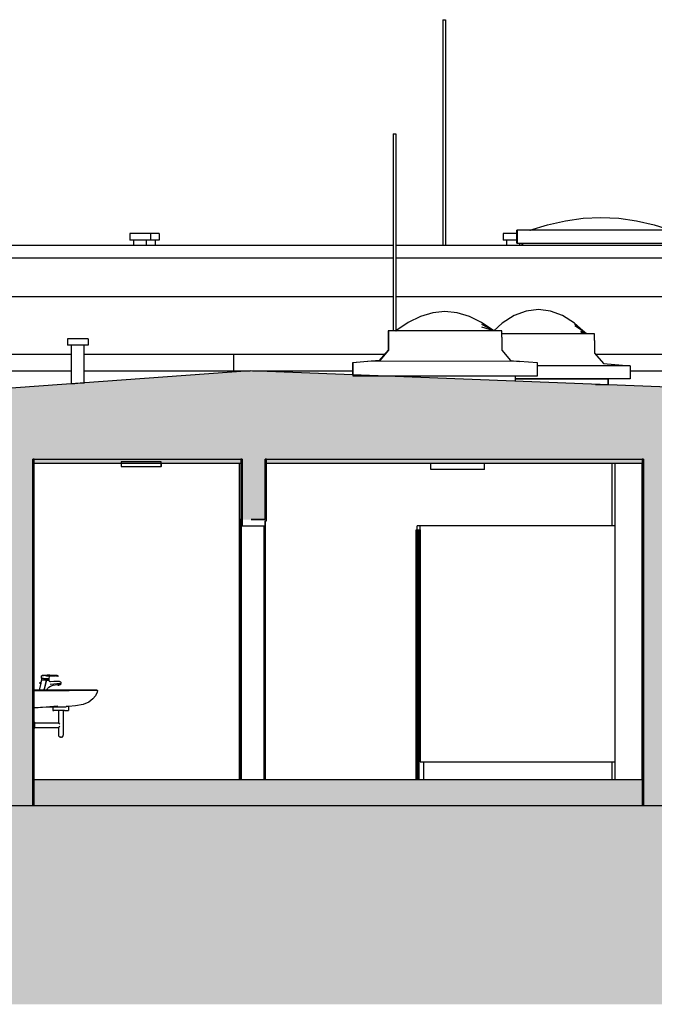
# Model space of a CAD drawing. Header units: metres. Extents: x 0 to 0.84, y 0 to 0.297.
# Tile 4 of 17: x 0.333 to 0.383, y 0.063 to 0.14. Entities that reach past the tile are written whole.
import ezdxf

# ---------------------------------------------------------------- set-up
doc = ezdxf.new("R2010")
doc.units = ezdxf.units.M
for name, color, linetype, lineweight in [('Decke', 7, 'Continuous', 50), ('Elektro', 6, 'Continuous', 25), ('Füllfläche', 7, 'Continuous', 13), ('Lichtkuppel', 7, 'Continuous', 25), ('Standard', 7, 'Continuous', 25), ('Wand', 7, 'Continuous', 50)]:
    doc.layers.add(name, color=color, linetype=linetype, lineweight=lineweight)

msp = doc.modelspace()

# ---------------------------------------------------------------- hatches: boundary and pattern name
at = {"layer": 'Decke', "linetype": 'Continuous', "lineweight": 25, "true_color": 0xa0a0a0, "transparency": 33554687}
msp.add_hatch(color=253, dxfattribs=at).paths.add_polyline_path([(0.418309, 0.111036), (0.41376, 0.111036), (0.388241, 0.111034), (0.351122, 0.112499), (0.33101, 0.111045), (0.305069, 0.111043), (0.300575, 0.111043), (0.256259, 0.112495), (0.256259, 0.105599), (0.41851, 0.105599), (0.41851, 0.111047)])
at = {"layer": 'Füllfläche', "linetype": 'Continuous', "lineweight": 25, "true_color": 0xababab, "transparency": 33554687}
msp.add_hatch(color=253, dxfattribs=at).paths.add_polyline_path([(0.084915, 0.078505), (0.084915, 0.063083), (0.546107, 0.063083), (0.546107, 0.084083), (0.521402, 0.082897), (0.520524, 0.082763), (0.520524, 0.078599), (0.520459, 0.078599), (0.097809, 0.078599)])
at = {"layer": 'Standard', "linetype": 'Continuous', "lineweight": 25, "true_color": 0xa0a0a0, "transparency": 33554687}
for points in [[(0.350498, 0.105599), (0.334151, 0.105599), (0.334151, 0.105299), (0.350498, 0.105299)], [(0.381815, 0.105599), (0.352298, 0.105599), (0.352298, 0.105299), (0.381815, 0.105299)], [(0.334151, 0.078599), (0.350498, 0.078599), (0.350498, 0.080599), (0.334151, 0.080599)], [(0.350498, 0.078599), (0.351198, 0.078599), (0.351198, 0.080599), (0.350498, 0.080599)], [(0.351198, 0.078599), (0.352298, 0.078599), (0.352298, 0.080599), (0.351198, 0.080599)], [(0.352298, 0.078599), (0.381815, 0.078599), (0.381815, 0.080599), (0.352298, 0.080599)]]:
    msp.add_hatch(color=253, dxfattribs=at).paths.add_polyline_path(points)
at = {"layer": 'Wand', "linetype": 'Continuous', "lineweight": 25, "true_color": 0xa0a0a0, "transparency": 33554687}
for points in [[(0.334151, 0.105599), (0.330351, 0.105599), (0.330351, 0.078599), (0.334151, 0.078599)], [(0.350498, 0.100899), (0.352298, 0.100899), (0.352298, 0.105599), (0.350498, 0.105599)], [(0.383616, 0.105599), (0.381815, 0.105599), (0.381815, 0.078599), (0.383616, 0.078599)]]:
    msp.add_hatch(color=253, dxfattribs=at).paths.add_polyline_path(points)

# ---------------------------------------------------------------- linework, layer by layer
at = {"layer": 'Decke', "color": 7, "linetype": 'Continuous', "lineweight": 25, "transparency": 33554687}
for p, q in [((0.351122, 0.112499), (0.33101, 0.111045)), ((0.388241, 0.111034), (0.351122, 0.112499)), ((0.334151, 0.105599), (0.350498, 0.105599)), ((0.352298, 0.105599), (0.381715, 0.105599))]:
    msp.add_line(p, q, dxfattribs=at)
at = {"layer": 'Elektro', "color": 7, "linetype": 'Continuous', "lineweight": 25, "transparency": 33554687}
for p, q in [((0.341053, 0.105399), (0.341053, 0.105024)), ((0.344175, 0.105399), (0.341053, 0.105399)), ((0.344175, 0.105024), (0.344175, 0.105399)), ((0.341053, 0.105024), (0.344175, 0.105024))]:
    msp.add_line(p, q, dxfattribs=at)
at = {"layer": 'Lichtkuppel', "color": 7, "linetype": 'Continuous', "lineweight": 25, "transparency": 33554687}
for p, q in [((0.360562, 0.113241), (0.359132, 0.113116)), ((0.359132, 0.113116), (0.359132, 0.112116)), ((0.372135, 0.113238), (0.360562, 0.113241)), ((0.373532, 0.113116), (0.372135, 0.113238)), ((0.373532, 0.112116), (0.373532, 0.113116)), ((0.359132, 0.112116), (0.373532, 0.112116))]:
    msp.add_line(p, q, dxfattribs=at)
at = {"layer": 'Standard', "color": 7, "linetype": 'Continuous', "lineweight": 25, "transparency": 33554687}
for p, q in [((0.366157, 0.139889), (0.366157, 0.122299)), ((0.366157, 0.139889), (0.366171, 0.139889)), ((0.366171, 0.139889), (0.366207, 0.139889)), ((0.366207, 0.139889), (0.366258, 0.139889)), ((0.366258, 0.139889), (0.366307, 0.139889)), ((0.366307, 0.139889), (0.366344, 0.139889)), ((0.366344, 0.139889), (0.366357, 0.139889)), ((0.366357, 0.139889), (0.366357, 0.122299)), ((0.362276, 0.130989), (0.362276, 0.115616)), ((0.362276, 0.130989), (0.36229, 0.130989)), ((0.36229, 0.130989), (0.362326, 0.130989)), ((0.362326, 0.130989), (0.362376, 0.130989)), ((0.362376, 0.130989), (0.362426, 0.130989)), ((0.362426, 0.130989), (0.362463, 0.130989)), ((0.362463, 0.130989), (0.362476, 0.130989)), ((0.362476, 0.130989), (0.362476, 0.115616)), ((0.377105, 0.124397), (0.378493, 0.12446)), ((0.378493, 0.12446), (0.37988, 0.124397)), ((0.372943, 0.12346), (0.37433, 0.123897)), ((0.37433, 0.123897), (0.375718, 0.12421)), ((0.375718, 0.12421), (0.377105, 0.124397)), ((0.37988, 0.124397), (0.381268, 0.12421)), ((0.381268, 0.12421), (0.382655, 0.123897)), ((0.382655, 0.123897), (0.383982, 0.123479)), ((0.341728, 0.123199), (0.341728, 0.122699)), ((0.341836, 0.123199), (0.341728, 0.123199)), ((0.34213, 0.123199), (0.341836, 0.123199)), ((0.342531, 0.123199), (0.34213, 0.123199)), ((0.34293, 0.123199), (0.342531, 0.123199)), ((0.343222, 0.123199), (0.34293, 0.123199)), ((0.343328, 0.123199), (0.343222, 0.123199)), ((0.343328, 0.123199), (0.343328, 0.122699)), ((0.343624, 0.123199), (0.343328, 0.123199)), ((0.343916, 0.123199), (0.343624, 0.123199)), ((0.344022, 0.123199), (0.343916, 0.123199)), ((0.344022, 0.123199), (0.344022, 0.122699)), ((0.370854, 0.123199), (0.370854, 0.122699)), ((0.370963, 0.123199), (0.370854, 0.123199)), ((0.371257, 0.123199), (0.370963, 0.123199)), ((0.371657, 0.123199), (0.371257, 0.123199)), ((0.371924, 0.123199), (0.371657, 0.123199)), ((0.371924, 0.12246), (0.371924, 0.12346)), ((0.371962, 0.12346), (0.371924, 0.12346)), ((0.371962, 0.12346), (0.371962, 0.12246)), ((0.385062, 0.12346), (0.371962, 0.12346)), ((0.372931, 0.12346), (0.37294, 0.123461)), ((0.372935, 0.12346), (0.372955, 0.123465)), ((0.372939, 0.12346), (0.373003, 0.123479)), ((0.317735, 0.122299), (0.362276, 0.122299)), ((0.341836, 0.122699), (0.341728, 0.122699)), ((0.34213, 0.122699), (0.341836, 0.122699)), ((0.342028, 0.122299), (0.342028, 0.122699)), ((0.342531, 0.122699), (0.34213, 0.122699)), ((0.34293, 0.122699), (0.342531, 0.122699)), ((0.343222, 0.122699), (0.34293, 0.122699)), ((0.343028, 0.122299), (0.343028, 0.122699)), ((0.343328, 0.122699), (0.343222, 0.122699)), ((0.343624, 0.122699), (0.343328, 0.122699)), ((0.343916, 0.122699), (0.343624, 0.122699)), ((0.343722, 0.122299), (0.343722, 0.122699)), ((0.344022, 0.122699), (0.343916, 0.122699)), ((0.362476, 0.122299), (0.41981, 0.122299)), ((0.370963, 0.122699), (0.370854, 0.122699)), ((0.371257, 0.122699), (0.370963, 0.122699)), ((0.371154, 0.122299), (0.371154, 0.122699)), ((0.371657, 0.122699), (0.371257, 0.122699)), ((0.371924, 0.122699), (0.371657, 0.122699)), ((0.371924, 0.12246), (0.371962, 0.12246)), ((0.371962, 0.12246), (0.385062, 0.12246)), ((0.372154, 0.122299), (0.372154, 0.12246)), ((0.372325, 0.12246), (0.372325, 0.122299)), ((0.372361, 0.12246), (0.372361, 0.122299)), ((0.362276, 0.121299), (0.317735, 0.121299)), ((0.41981, 0.121299), (0.362476, 0.121299)), ((0.317735, 0.118299), (0.362276, 0.118299)), ((0.362476, 0.118299), (0.41981, 0.118299)), ((0.36536, 0.117022), (0.364405, 0.116741)), ((0.366316, 0.117116), (0.36536, 0.117022)), ((0.367271, 0.117022), (0.366316, 0.117116)), ((0.368226, 0.116741), (0.367271, 0.117022)), ((0.371723, 0.116802), (0.37078, 0.116208)), ((0.372666, 0.117158), (0.371723, 0.116802)), ((0.373609, 0.117277), (0.372666, 0.117158)), ((0.374552, 0.117158), (0.373609, 0.117277)), ((0.375495, 0.116802), (0.374552, 0.117158)), ((0.376438, 0.116208), (0.375495, 0.116802)), ((0.363449, 0.116272), (0.362494, 0.115616)), ((0.364405, 0.116741), (0.363449, 0.116272)), ((0.369182, 0.116272), (0.368226, 0.116741)), ((0.370097, 0.115644), (0.369182, 0.116272)), ((0.370129, 0.115623), (0.369185, 0.116231)), ((0.370139, 0.115618), (0.369187, 0.116108)), ((0.37078, 0.116208), (0.370122, 0.115628)), ((0.377341, 0.115412), (0.376438, 0.116208)), ((0.377373, 0.115385), (0.376441, 0.116156)), ((0.377382, 0.11538), (0.376443, 0.116)), ((0.361881, 0.115616), (0.361881, 0.115116)), ((0.361906, 0.115616), (0.361881, 0.115616)), ((0.361906, 0.115616), (0.361906, 0.115116)), ((0.37075, 0.115616), (0.361906, 0.115616)), ((0.362492, 0.115618), (0.362486, 0.115616)), ((0.362488, 0.115616), (0.362502, 0.115623)), ((0.362491, 0.115616), (0.362534, 0.115644)), ((0.370145, 0.115616), (0.36919, 0.115903)), ((0.37075, 0.115116), (0.37075, 0.115616)), ((0.377993, 0.115377), (0.37075, 0.115377)), ((0.377387, 0.115377), (0.376918, 0.115571)), ((0.37739, 0.115377), (0.376919, 0.115481)), ((0.377993, 0.114877), (0.377993, 0.115377)), ((0.336869, 0.114999), (0.336869, 0.114499)), ((0.336977, 0.114999), (0.336869, 0.114999)), ((0.336977, 0.114499), (0.336869, 0.114499)), ((0.337271, 0.114999), (0.336977, 0.114999)), ((0.337271, 0.114499), (0.336977, 0.114499)), ((0.337169, 0.111497), (0.337169, 0.114499)), ((0.337672, 0.114999), (0.337271, 0.114999)), ((0.337672, 0.114499), (0.337271, 0.114499)), ((0.338071, 0.114999), (0.337672, 0.114999)), ((0.338071, 0.114499), (0.337672, 0.114499)), ((0.338363, 0.114999), (0.338071, 0.114999)), ((0.338363, 0.114499), (0.338071, 0.114499)), ((0.338169, 0.111569), (0.338169, 0.114499)), ((0.338469, 0.114999), (0.338363, 0.114999)), ((0.338469, 0.114499), (0.338363, 0.114499)), ((0.338469, 0.114999), (0.338469, 0.114499)), ((0.361881, 0.115116), (0.361881, 0.114116)), ((0.361906, 0.115116), (0.361906, 0.114116)), ((0.37075, 0.115116), (0.37075, 0.114116)), ((0.377993, 0.114877), (0.377993, 0.113877)), ((0.323507, 0.113799), (0.337169, 0.113799)), ((0.338169, 0.113799), (0.361615, 0.113799)), ((0.349818, 0.113799), (0.349818, 0.112492)), ((0.361881, 0.114116), (0.361194, 0.113299)), ((0.361906, 0.114116), (0.361223, 0.113299)), ((0.37075, 0.114116), (0.371437, 0.113299)), ((0.377993, 0.113877), (0.378681, 0.11306)), ((0.378059, 0.113799), (0.395827, 0.113799)), ((0.361194, 0.113299), (0.359095, 0.113116)), ((0.359095, 0.113116), (0.359095, 0.112184)), ((0.359132, 0.113116), (0.359095, 0.113116)), ((0.371437, 0.113299), (0.372135, 0.113238)), ((0.378681, 0.11306), (0.380779, 0.112877)), ((0.324604, 0.112496), (0.337169, 0.112496)), ((0.338169, 0.112496), (0.349823, 0.112496)), ((0.349822, 0.112492), (0.349818, 0.112492)), ((0.349822, 0.112492), (0.3508, 0.112492)), ((0.3508, 0.112492), (0.350893, 0.112499)), ((0.350893, 0.112499), (0.351122, 0.112499)), ((0.351288, 0.112493), (0.359095, 0.112493)), ((0.380779, 0.112877), (0.373532, 0.112877)), ((0.380779, 0.112877), (0.380779, 0.111877)), ((0.380779, 0.112495), (0.395827, 0.112496)), ((0.337169, 0.111497), (0.337237, 0.111502)), ((0.337237, 0.111502), (0.33742, 0.111515)), ((0.33742, 0.111515), (0.337671, 0.111533)), ((0.337671, 0.111533), (0.33792, 0.111551)), ((0.33792, 0.111551), (0.338103, 0.111564)), ((0.338103, 0.111564), (0.338169, 0.111569)), ((0.371831, 0.111682), (0.371831, 0.112116)), ((0.371831, 0.111876), (0.379044, 0.111877)), ((0.380779, 0.111877), (0.371831, 0.111877)), ((0.378073, 0.111435), (0.379075, 0.111435)), ((0.379044, 0.111435), (0.379044, 0.111877)), ((0.379044, 0.111877), (0.37906, 0.111511)), ((0.37906, 0.111511), (0.379063, 0.111435)), ((0.379075, 0.111435), (0.379075, 0.111396)), ((0.334151, 0.105599), (0.334151, 0.105299)), ((0.334251, 0.105599), (0.334151, 0.105599)), ((0.334151, 0.105599), (0.334151, 0.105299)), ((0.334251, 0.105599), (0.334151, 0.105599)), ((0.334151, 0.105299), (0.334251, 0.105299)), ((0.334251, 0.101399), (0.334251, 0.105599)), ((0.334251, 0.105299), (0.344175, 0.105299)), ((0.344175, 0.105299), (0.350498, 0.105299)), ((0.344188, 0.105024), (0.344188, 0.105299)), ((0.350271, 0.101399), (0.350271, 0.105299)), ((0.350271, 0.101399), (0.350271, 0.105299)), ((0.350498, 0.105599), (0.350398, 0.105599)), ((0.350398, 0.105599), (0.350398, 0.101399)), ((0.350498, 0.105599), (0.350398, 0.105599)), ((0.350498, 0.105299), (0.350498, 0.105599)), ((0.350498, 0.105299), (0.350498, 0.105599)), ((0.352298, 0.105599), (0.352298, 0.105299)), ((0.352398, 0.105599), (0.352298, 0.105599)), ((0.352298, 0.105599), (0.352298, 0.105299)), ((0.352398, 0.105599), (0.352298, 0.105599)), ((0.352298, 0.105299), (0.381715, 0.105299)), ((0.352398, 0.100799), (0.352398, 0.105599)), ((0.365226, 0.104799), (0.365226, 0.105299)), ((0.369414, 0.104799), (0.369414, 0.105299)), ((0.379366, 0.100399), (0.379366, 0.105299)), ((0.37961, 0.080599), (0.37961, 0.105299)), ((0.37961, 0.080599), (0.37961, 0.105299)), ((0.38171, 0.080599), (0.38171, 0.105299)), ((0.381715, 0.105599), (0.381715, 0.078599)), ((0.381815, 0.105599), (0.381715, 0.105599)), ((0.381815, 0.105599), (0.381715, 0.105599)), ((0.381715, 0.105299), (0.381815, 0.105299)), ((0.381815, 0.105299), (0.381815, 0.105599)), ((0.381815, 0.105299), (0.381815, 0.105599)), ((0.344188, 0.105024), (0.344175, 0.105024)), ((0.365377, 0.104799), (0.365226, 0.104799)), ((0.365718, 0.104799), (0.365377, 0.104799)), ((0.366216, 0.104799), (0.365718, 0.104799)), ((0.366822, 0.104799), (0.366216, 0.104799)), ((0.367477, 0.104799), (0.366822, 0.104799)), ((0.368117, 0.104799), (0.367477, 0.104799)), ((0.368678, 0.104799), (0.368117, 0.104799)), ((0.369107, 0.104799), (0.368678, 0.104799)), ((0.36936, 0.104799), (0.369107, 0.104799)), ((0.369414, 0.104799), (0.36936, 0.104799)), ((0.334251, 0.080599), (0.334251, 0.101399)), ((0.350271, 0.080599), (0.350271, 0.101399)), ((0.350271, 0.080599), (0.350271, 0.101399)), ((0.350398, 0.101399), (0.350398, 0.100899)), ((0.35031, 0.100899), (0.35031, 0.080599)), ((0.350398, 0.100899), (0.35031, 0.100899)), ((0.350398, 0.100899), (0.350498, 0.100899)), ((0.35041, 0.080599), (0.35041, 0.100899)), ((0.35041, 0.100899), (0.35041, 0.080599)), ((0.35041, 0.080599), (0.35041, 0.100899)), ((0.352298, 0.100899), (0.351198, 0.100899)), ((0.352298, 0.100799), (0.352398, 0.100799)), ((0.352311, 0.080599), (0.352311, 0.100799)), ((0.352311, 0.080599), (0.352311, 0.100799)), ((0.350418, 0.100399), (0.350418, 0.080599)), ((0.350498, 0.100399), (0.350418, 0.100399)), ((0.352218, 0.080599), (0.352218, 0.100399)), ((0.364083, 0.080599), (0.364083, 0.100099)), ((0.364083, 0.100099), (0.364085, 0.100099)), ((0.364085, 0.100099), (0.364156, 0.100099)), ((0.364085, 0.099899), (0.364085, 0.080599)), ((0.364156, 0.099899), (0.364085, 0.099899)), ((0.364156, 0.100099), (0.364159, 0.100099)), ((0.364156, 0.080599), (0.364156, 0.099899)), ((0.364159, 0.100099), (0.364159, 0.080599)), ((0.364159, 0.100099), (0.364196, 0.100099)), ((0.36416, 0.100099), (0.36416, 0.100399)), ((0.36439, 0.100399), (0.36416, 0.100399)), ((0.364196, 0.080599), (0.364196, 0.100099)), ((0.364196, 0.100099), (0.364198, 0.100099)), ((0.364198, 0.100099), (0.364269, 0.100099)), ((0.364198, 0.099899), (0.364198, 0.080599)), ((0.364269, 0.099899), (0.364198, 0.099899)), ((0.364269, 0.100099), (0.364271, 0.100099)), ((0.364269, 0.080599), (0.364269, 0.099899)), ((0.364271, 0.100099), (0.364271, 0.080599)), ((0.364271, 0.100099), (0.364371, 0.100099)), ((0.364371, 0.100099), (0.364371, 0.081999)), ((0.36439, 0.081999), (0.36439, 0.100399)), ((0.36459, 0.100399), (0.36439, 0.100399)), ((0.379605, 0.100399), (0.36459, 0.100399)), ((0.379605, 0.081999), (0.379605, 0.100399)), ((0.334832, 0.088369), (0.334791, 0.088197)), ((0.334852, 0.088389), (0.334832, 0.088369)), ((0.334842, 0.088709), (0.334852, 0.088719)), ((0.334854, 0.088719), (0.334842, 0.088709)), ((0.334842, 0.088709), (0.334852, 0.088719)), ((0.334854, 0.088719), (0.334842, 0.088709)), ((0.334842, 0.088532), (0.334842, 0.088709)), ((0.334842, 0.088532), (0.334852, 0.088529)), ((0.334854, 0.088529), (0.334842, 0.088532)), ((0.334852, 0.088719), (0.334879, 0.088729)), ((0.334852, 0.088719), (0.334879, 0.088729)), ((0.334854, 0.088719), (0.334852, 0.088719)), ((0.334852, 0.088529), (0.334867, 0.088525)), ((0.334852, 0.088389), (0.334862, 0.088389)), ((0.334852, 0.088389), (0.334862, 0.088389)), ((0.334883, 0.088729), (0.334854, 0.088719)), ((0.334883, 0.088729), (0.334854, 0.088719)), ((0.334883, 0.088521), (0.334854, 0.088529)), ((0.334862, 0.088389), (0.334862, 0.088526)), ((0.334862, 0.088526), (0.334873, 0.088523)), ((0.334862, 0.088389), (0.334891, 0.088389)), ((0.334862, 0.088389), (0.334891, 0.088389)), ((0.334873, 0.088523), (0.3349, 0.088515)), ((0.334879, 0.088729), (0.334926, 0.088734)), ((0.334879, 0.088729), (0.334926, 0.088734)), ((0.334885, 0.088729), (0.334879, 0.088729)), ((0.33493, 0.088734), (0.334883, 0.088729)), ((0.33493, 0.088734), (0.334883, 0.088729)), ((0.33493, 0.088507), (0.334883, 0.088521)), ((0.334891, 0.088389), (0.334936, 0.088389)), ((0.334891, 0.088389), (0.334936, 0.088389)), ((0.3349, 0.088515), (0.33491, 0.088513)), ((0.33493, 0.088507), (0.33491, 0.088513)), ((0.334926, 0.088734), (0.334985, 0.088739)), ((0.334926, 0.088734), (0.334985, 0.088739)), ((0.334933, 0.088734), (0.334926, 0.088734)), ((0.334991, 0.088739), (0.33493, 0.088734)), ((0.334991, 0.088739), (0.33493, 0.088734)), ((0.334944, 0.088503), (0.33493, 0.088507)), ((0.334991, 0.088489), (0.33493, 0.088507)), ((0.334936, 0.088389), (0.334995, 0.088389)), ((0.334936, 0.088389), (0.334995, 0.088389)), ((0.334991, 0.088489), (0.334944, 0.088503)), ((0.335142, 0.088741), (0.334985, 0.088739)), ((0.335136, 0.088741), (0.334991, 0.088739)), ((0.33506, 0.088739), (0.334991, 0.088739)), ((0.33506, 0.088739), (0.334991, 0.088739)), ((0.334999, 0.088487), (0.334991, 0.088489)), ((0.33506, 0.088469), (0.334991, 0.088489)), ((0.334995, 0.088389), (0.335062, 0.088389)), ((0.335062, 0.088389), (0.334995, 0.088389)), ((0.33506, 0.088469), (0.335004, 0.088485)), ((0.335027, 0.087599), (0.335212, 0.088369)), ((0.335212, 0.088369), (0.335045, 0.087669)), ((0.33521, 0.088743), (0.33506, 0.088739)), ((0.335135, 0.088736), (0.33506, 0.088739)), ((0.335135, 0.088736), (0.33506, 0.088739)), ((0.33506, 0.088469), (0.33506, 0.088469)), ((0.335135, 0.088469), (0.33506, 0.088469)), ((0.335062, 0.088389), (0.335135, 0.088389)), ((0.335062, 0.088389), (0.335135, 0.088389)), ((0.335193, 0.088743), (0.335128, 0.088741)), ((0.335135, 0.088736), (0.33521, 0.088743)), ((0.33521, 0.088469), (0.335135, 0.088469)), ((0.335135, 0.088389), (0.335206, 0.088389)), ((0.335135, 0.088389), (0.335206, 0.088389)), ((0.335136, 0.088369), (0.335212, 0.088369)), ((0.335276, 0.088746), (0.335182, 0.088742)), ((0.335453, 0.088754), (0.335189, 0.088743)), ((0.335206, 0.088389), (0.335273, 0.088389)), ((0.335206, 0.088389), (0.335273, 0.088389)), ((0.33521, 0.088699), (0.33521, 0.088743)), ((0.335383, 0.088743), (0.33521, 0.088743)), ((0.33521, 0.088743), (0.33521, 0.088699)), ((0.33521, 0.088699), (0.335383, 0.088699)), ((0.335279, 0.088469), (0.33521, 0.088469)), ((0.335414, 0.088749), (0.33522, 0.088743)), ((0.335472, 0.088759), (0.335271, 0.088746)), ((0.335472, 0.088759), (0.335272, 0.088746)), ((0.335273, 0.088389), (0.335331, 0.088389)), ((0.335273, 0.088389), (0.335331, 0.088389)), ((0.335339, 0.088469), (0.335279, 0.088469)), ((0.335346, 0.088369), (0.335284, 0.088369)), ((0.335284, 0.088369), (0.335346, 0.088369)), ((0.335331, 0.088389), (0.335375, 0.088389)), ((0.335331, 0.088389), (0.335375, 0.088389)), ((0.335414, 0.088749), (0.335339, 0.088743)), ((0.335385, 0.088469), (0.335339, 0.088469)), ((0.335394, 0.088369), (0.335346, 0.088369)), ((0.335346, 0.088369), (0.335394, 0.088369)), ((0.335375, 0.088389), (0.335402, 0.088389)), ((0.335375, 0.088389), (0.335402, 0.088389)), ((0.335902, 0.088743), (0.335383, 0.088743)), ((0.335383, 0.088699), (0.335902, 0.088699)), ((0.335413, 0.088469), (0.335385, 0.088469)), ((0.335422, 0.088369), (0.335394, 0.088369)), ((0.335394, 0.088369), (0.335422, 0.088369)), ((0.335402, 0.088469), (0.335402, 0.088389)), ((0.335402, 0.088389), (0.335412, 0.088389)), ((0.335402, 0.088389), (0.335412, 0.088389)), ((0.335432, 0.088369), (0.335412, 0.088389)), ((0.335422, 0.088469), (0.335413, 0.088469)), ((0.335414, 0.088749), (0.335453, 0.088754)), ((0.335422, 0.088469), (0.335462, 0.088678)), ((0.335432, 0.088369), (0.335422, 0.088369)), ((0.335422, 0.088369), (0.335432, 0.088369)), ((0.335432, 0.088341), (0.335432, 0.088369)), ((0.335443, 0.08829), (0.335432, 0.088341)), ((0.335453, 0.088754), (0.335472, 0.088759)), ((0.335462, 0.088678), (0.335465, 0.088699)), ((0.33547, 0.088743), (0.335472, 0.088759)), ((0.335951, 0.088742), (0.335902, 0.088743)), ((0.335952, 0.088741), (0.335902, 0.088743)), ((0.335949, 0.088699), (0.335902, 0.088699)), ((0.335945, 0.088699), (0.335964, 0.088689)), ((0.335965, 0.088689), (0.335949, 0.088699)), ((0.336052, 0.088689), (0.335949, 0.088699)), ((0.335965, 0.08874), (0.335951, 0.088742)), ((0.335952, 0.088741), (0.336052, 0.088729)), ((0.335964, 0.088689), (0.335955, 0.088695)), ((0.33597, 0.088684), (0.335964, 0.088689)), ((0.33597, 0.08874), (0.335965, 0.08874)), ((0.335965, 0.088689), (0.33597, 0.088684)), ((0.336052, 0.088729), (0.33597, 0.08874)), ((0.335972, 0.088679), (0.33597, 0.088684)), ((0.33597, 0.088684), (0.335972, 0.088679)), ((0.335972, 0.088679), (0.335972, 0.088679)), ((0.335972, 0.088679), (0.335972, 0.088679)), ((0.336129, 0.088664), (0.335972, 0.088679)), ((0.336052, 0.088729), (0.336088, 0.088719)), ((0.336088, 0.088679), (0.336052, 0.088689)), ((0.336088, 0.088719), (0.336115, 0.088704)), ((0.336115, 0.088669), (0.336088, 0.088679)), ((0.336129, 0.088704), (0.336105, 0.088709)), ((0.336115, 0.088704), (0.336129, 0.088704)), ((0.336129, 0.088664), (0.336115, 0.088669)), ((0.336129, 0.088664), (0.336129, 0.088704)), ((0.336129, 0.088664), (0.336129, 0.088664)), ((0.336127, 0.087599), (0.334251, 0.087599)), ((0.334774, 0.088127), (0.334648, 0.087599)), ((0.334678, 0.088147), (0.334717, 0.088174)), ((0.334678, 0.088127), (0.334678, 0.088147)), ((0.334678, 0.088147), (0.334679, 0.088147)), ((0.334678, 0.088127), (0.334679, 0.088127)), ((0.334679, 0.088147), (0.334689, 0.088147)), ((0.334679, 0.088127), (0.334689, 0.088127)), ((0.334689, 0.088147), (0.334712, 0.088147)), ((0.334689, 0.088127), (0.334712, 0.088127)), ((0.334712, 0.088147), (0.334749, 0.088147)), ((0.334712, 0.088127), (0.334749, 0.088127)), ((0.334717, 0.088174), (0.334742, 0.088189)), ((0.334742, 0.088189), (0.334789, 0.088199)), ((0.334749, 0.088147), (0.334791, 0.088147)), ((0.334749, 0.088127), (0.334791, 0.088127)), ((0.334798, 0.088191), (0.334789, 0.088199)), ((0.334791, 0.088147), (0.334806, 0.088147)), ((0.334791, 0.088127), (0.334806, 0.088127)), ((0.334799, 0.088189), (0.334798, 0.088191)), ((0.334799, 0.088189), (0.334799, 0.088189)), ((0.334799, 0.088186), (0.334799, 0.088189)), ((0.3348, 0.088185), (0.334799, 0.088186)), ((0.334799, 0.088174), (0.3348, 0.088185)), ((0.334806, 0.088147), (0.334799, 0.088174)), ((0.334806, 0.088127), (0.334806, 0.088147)), ((0.335028, 0.087599), (0.335045, 0.087669)), ((0.335242, 0.087599), (0.335299, 0.087714)), ((0.335299, 0.087714), (0.335408, 0.087829)), ((0.335408, 0.087829), (0.335532, 0.087909)), ((0.335466, 0.088264), (0.335443, 0.08829)), ((0.335501, 0.088246), (0.335466, 0.088264)), ((0.335495, 0.088049), (0.335784, 0.088079)), ((0.335533, 0.088241), (0.335501, 0.088246)), ((0.335532, 0.087909), (0.335732, 0.087981)), ((0.335783, 0.088257), (0.335533, 0.088241)), ((0.335732, 0.087981), (0.336087, 0.08803)), ((0.336112, 0.088269), (0.335783, 0.088257)), ((0.335784, 0.088079), (0.336224, 0.088133)), ((0.336091, 0.088035), (0.336087, 0.088033)), ((0.336087, 0.088033), (0.336087, 0.088032)), ((0.336087, 0.088032), (0.336087, 0.08803)), ((0.336098, 0.087975), (0.336087, 0.08803)), ((0.336102, 0.088038), (0.336091, 0.088035)), ((0.336139, 0.087982), (0.336098, 0.087975)), ((0.336098, 0.087975), (0.336127, 0.08798)), ((0.336098, 0.087975), (0.336098, 0.087975)), ((0.336098, 0.087975), (0.336098, 0.087975)), ((0.336108, 0.088042), (0.336102, 0.088038)), ((0.336114, 0.088046), (0.336108, 0.088042)), ((0.336122, 0.088269), (0.336112, 0.088269)), ((0.336138, 0.088053), (0.336114, 0.088046)), ((0.336152, 0.08827), (0.336122, 0.088269)), ((0.336127, 0.08798), (0.336175, 0.087989)), ((0.336945, 0.087599), (0.336127, 0.087599)), ((0.336139, 0.088054), (0.336138, 0.088053)), ((0.336162, 0.088058), (0.336139, 0.088054)), ((0.336162, 0.088271), (0.336152, 0.08827)), ((0.336232, 0.088261), (0.336162, 0.088271)), ((0.336218, 0.088068), (0.336162, 0.088058)), ((0.336175, 0.087989), (0.336232, 0.088)), ((0.336218, 0.088068), (0.336235, 0.088072)), ((0.336307, 0.088014), (0.336223, 0.087998)), ((0.336292, 0.088241), (0.336232, 0.088261)), ((0.33628, 0.08801), (0.336232, 0.088)), ((0.33625, 0.088071), (0.336235, 0.088072)), ((0.336257, 0.088071), (0.33625, 0.088071)), ((0.336264, 0.088072), (0.336257, 0.088071)), ((0.336267, 0.088073), (0.336264, 0.088072)), ((0.336273, 0.088072), (0.336267, 0.088073)), ((0.33628, 0.088071), (0.336273, 0.088072)), ((0.336282, 0.088071), (0.33628, 0.088071)), ((0.336307, 0.088014), (0.33628, 0.08801)), ((0.336292, 0.088073), (0.336282, 0.088071)), ((0.336332, 0.088221), (0.336292, 0.088241)), ((0.336295, 0.088073), (0.336292, 0.088073)), ((0.336296, 0.088073), (0.336295, 0.088073)), ((0.336296, 0.088072), (0.336309, 0.088077)), ((0.336296, 0.088073), (0.336307, 0.088014)), ((0.336309, 0.088077), (0.336344, 0.088097)), ((0.336362, 0.088191), (0.336332, 0.088221)), ((0.336344, 0.088097), (0.336368, 0.08812)), ((0.336372, 0.088151), (0.336362, 0.088191)), ((0.336368, 0.08812), (0.336372, 0.088141)), ((0.336372, 0.088141), (0.336372, 0.088151)), ((0.337535, 0.087599), (0.336945, 0.087599)), ((0.337976, 0.087599), (0.337535, 0.087599)), ((0.338333, 0.087599), (0.337976, 0.087599)), ((0.338619, 0.087599), (0.338333, 0.087599)), ((0.338833, 0.087599), (0.338619, 0.087599)), ((0.338981, 0.087599), (0.338833, 0.087599)), ((0.339077, 0.087599), (0.338981, 0.087599)), ((0.339129, 0.087599), (0.339077, 0.087599)), ((0.339142, 0.087599), (0.339129, 0.087599)), ((0.339142, 0.087599), (0.339212, 0.087552)), ((0.334251, 0.087552), (0.336128, 0.087552)), ((0.336128, 0.087552), (0.336987, 0.087552)), ((0.337585, 0.087552), (0.336987, 0.087552)), ((0.338031, 0.087552), (0.337585, 0.087552)), ((0.338393, 0.087552), (0.338031, 0.087552)), ((0.338683, 0.087552), (0.338393, 0.087552)), ((0.33885, 0.086902), (0.338537, 0.086664)), ((0.338899, 0.087552), (0.338683, 0.087552)), ((0.339052, 0.087156), (0.33885, 0.086902)), ((0.339049, 0.087552), (0.338899, 0.087552)), ((0.339146, 0.087552), (0.339049, 0.087552)), ((0.339172, 0.087423), (0.339052, 0.087156)), ((0.339199, 0.087552), (0.339146, 0.087552)), ((0.339212, 0.087552), (0.339172, 0.087423)), ((0.339199, 0.087552), (0.339212, 0.087552)), ((0.334251, 0.086209), (0.336106, 0.086358)), ((0.33571, 0.086281), (0.334251, 0.086207)), ((0.334914, 0.086262), (0.336098, 0.0863)), ((0.33571, 0.086288), (0.33571, 0.085999)), ((0.336098, 0.0863), (0.336292, 0.0863)), ((0.336292, 0.0863), (0.336427, 0.0863)), ((0.336427, 0.0863), (0.336528, 0.0863)), ((0.336528, 0.0863), (0.336609, 0.0863)), ((0.336609, 0.0863), (0.336675, 0.0863)), ((0.336675, 0.0863), (0.336724, 0.0863)), ((0.336724, 0.0863), (0.336752, 0.0863)), ((0.336765, 0.086301), (0.336752, 0.0863)), ((0.33685, 0.086307), (0.336765, 0.086301)), ((0.336853, 0.086307), (0.33685, 0.086307)), ((0.336889, 0.086308), (0.336853, 0.086307)), ((0.336928, 0.086311), (0.336889, 0.086308)), ((0.337482, 0.086358), (0.336928, 0.086311)), ((0.336928, 0.086311), (0.336928, 0.085999)), ((0.338083, 0.086476), (0.337482, 0.086358)), ((0.338537, 0.086664), (0.338083, 0.086476)), ((0.33571, 0.085999), (0.335795, 0.085999)), ((0.336021, 0.085999), (0.335795, 0.085999)), ((0.336326, 0.085999), (0.336021, 0.085999)), ((0.336171, 0.085042), (0.336171, 0.085999)), ((0.33663, 0.085999), (0.336326, 0.085999)), ((0.336531, 0.085999), (0.336531, 0.084089)), ((0.33663, 0.085999), (0.33685, 0.085999)), ((0.33685, 0.085999), (0.336928, 0.085999)), ((0.334251, 0.085102), (0.334313, 0.085102)), ((0.334313, 0.084622), (0.334251, 0.084622)), ((0.334314, 0.085038), (0.334313, 0.085102)), ((0.334313, 0.084622), (0.334314, 0.084687)), ((0.334314, 0.085042), (0.336171, 0.085042)), ((0.334315, 0.084927), (0.334314, 0.085038)), ((0.334314, 0.084687), (0.334315, 0.084798)), ((0.334314, 0.084682), (0.336171, 0.084682)), ((0.334315, 0.084798), (0.334315, 0.084927)), ((0.336171, 0.085042), (0.336196, 0.085018)), ((0.336196, 0.084706), (0.336171, 0.084682)), ((0.336171, 0.084089), (0.336171, 0.084682)), ((0.336196, 0.085018), (0.336263, 0.084952)), ((0.336263, 0.084772), (0.336196, 0.084706)), ((0.336173, 0.084058), (0.336171, 0.084089)), ((0.336181, 0.084027), (0.336173, 0.084058)), ((0.336195, 0.083999), (0.336181, 0.084027)), ((0.336213, 0.083973), (0.336195, 0.083999)), ((0.336235, 0.083951), (0.336213, 0.083973)), ((0.336261, 0.083933), (0.336235, 0.083951)), ((0.336289, 0.08392), (0.336261, 0.083933)), ((0.336319, 0.083912), (0.336289, 0.08392)), ((0.336319, 0.083912), (0.336351, 0.083909)), ((0.336382, 0.083912), (0.336351, 0.083909)), ((0.336382, 0.083912), (0.336412, 0.08392)), ((0.336412, 0.08392), (0.336441, 0.083933)), ((0.336441, 0.083933), (0.336466, 0.083951)), ((0.336466, 0.083951), (0.336488, 0.083973)), ((0.336488, 0.083973), (0.336506, 0.083999)), ((0.336506, 0.083999), (0.33652, 0.084027)), ((0.33652, 0.084027), (0.336528, 0.084058)), ((0.336528, 0.084058), (0.336531, 0.084089)), ((0.364371, 0.081999), (0.36439, 0.081999)), ((0.36439, 0.081999), (0.36459, 0.081999)), ((0.36459, 0.081999), (0.379605, 0.081999)), ((0.364671, 0.080599), (0.364671, 0.081999)), ((0.379366, 0.080599), (0.379366, 0.081999)), ((0.334151, 0.080599), (0.334151, 0.078599)), ((0.350498, 0.080599), (0.334151, 0.080599)), ((0.334151, 0.080599), (0.334251, 0.080599)), ((0.334151, 0.080599), (0.334151, 0.078599)), ((0.334251, 0.080599), (0.334151, 0.080599)), ((0.334251, 0.078599), (0.334251, 0.080599)), ((0.351198, 0.080599), (0.350498, 0.080599)), ((0.352298, 0.080599), (0.351198, 0.080599)), ((0.381815, 0.080599), (0.352298, 0.080599)), ((0.381815, 0.078599), (0.381815, 0.080599)), ((0.381815, 0.078599), (0.381815, 0.080599)), ((0.334151, 0.078599), (0.334251, 0.078599)), ((0.334151, 0.078599), (0.334251, 0.078599)), ((0.334251, 0.078599), (0.350498, 0.078599)), ((0.350498, 0.078599), (0.351198, 0.078599)), ((0.351198, 0.078599), (0.352298, 0.078599)), ((0.352298, 0.078599), (0.381715, 0.078599)), ((0.381715, 0.078599), (0.381815, 0.078599)), ((0.381715, 0.078599), (0.381815, 0.078599))]:
    msp.add_line(p, q, dxfattribs=at)
at = {"layer": 'Wand', "color": 7, "linetype": 'Continuous', "lineweight": 25, "transparency": 33554687}
for p, q in [((0.334151, 0.078599), (0.334151, 0.105599)), ((0.350498, 0.105599), (0.350498, 0.100899)), ((0.352298, 0.100899), (0.352298, 0.105599)), ((0.381815, 0.105599), (0.381815, 0.078599)), ((0.350498, 0.100899), (0.350498, 0.100399)), ((0.352298, 0.100899), (0.351198, 0.100899)), ((0.351198, 0.100899), (0.352298, 0.100899)), ((0.352298, 0.100399), (0.352298, 0.100799)), ((0.350498, 0.100399), (0.352298, 0.100399)), ((0.330351, 0.078599), (0.334151, 0.078599)), ((0.381815, 0.078599), (0.383616, 0.078599))]:
    msp.add_line(p, q, dxfattribs=at)

doc.saveas('drawing.dxf')
